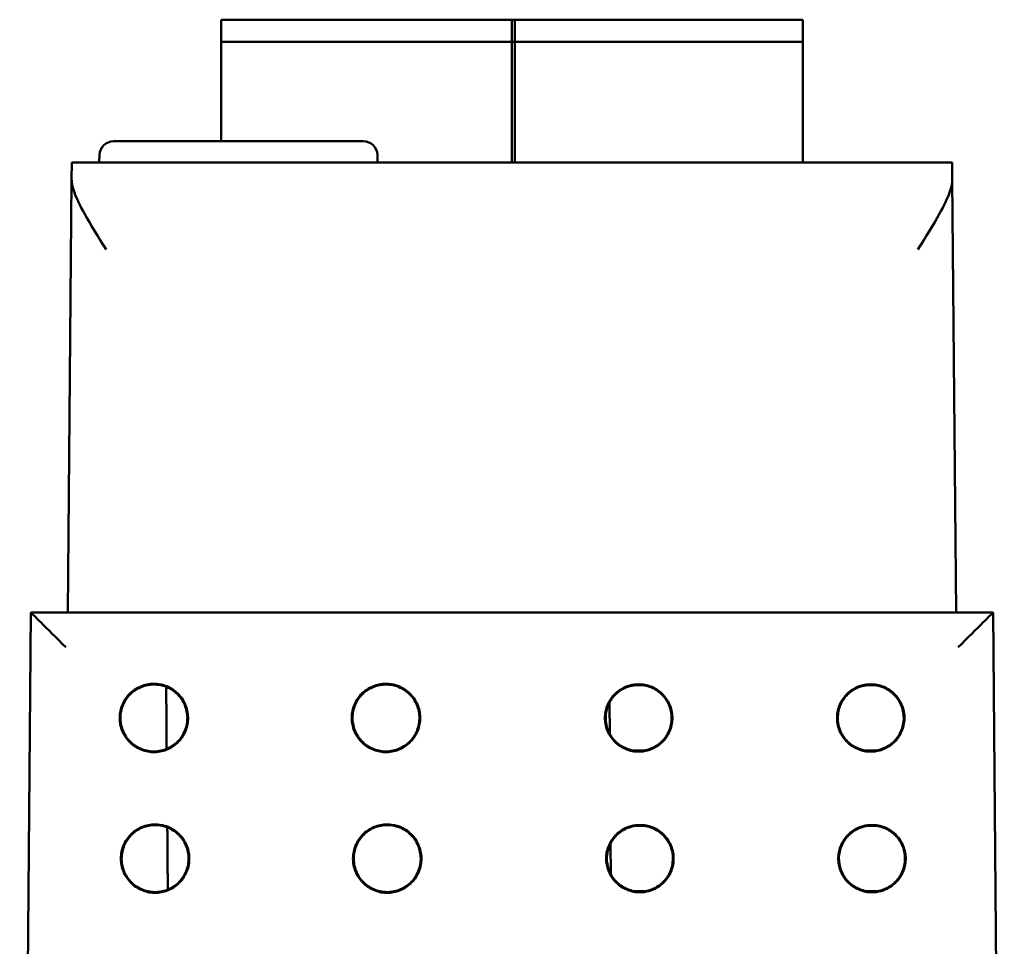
# Model space of a CAD drawing. Header units: inches. Extents: x 1.3 to 23.8, y 0.4 to 18.6.
# Tile 3 of 14: x 9.9 to 11.3, y 5 to 6.4. Entities that reach past the tile are written whole.
import ezdxf

# ---------------------------------------------------------------- set-up
doc = ezdxf.new("R2010")
doc.units = ezdxf.units.IN
doc.header["$LTSCALE"] = 0.8
doc.header["$MEASUREMENT"] = 0
doc.layers.add('Visible (ANSI)', color=7, linetype='Continuous', lineweight=50)

msp = doc.modelspace()

# ---------------------------------------------------------------- linework, layer by layer
at = {"layer": 'Visible (ANSI)'}
for p, q in [((10.144, 6.3625), (10.144, 6.3546)), ((10.144, 6.3625), (10.5613, 6.3625)), ((10.5574, 6.3625), (10.5574, 6.3546)), ((10.5574, 6.3625), (10.9708, 6.3625)), ((10.5613, 6.3546), (10.5613, 6.3625)), ((10.9708, 6.3546), (10.9708, 6.3625)), ((10.144, 6.3389), (10.144, 6.3546)), ((10.5574, 6.3546), (10.5574, 6.3389)), ((10.5613, 6.3389), (10.5613, 6.3546)), ((10.9708, 6.3546), (10.9708, 6.3389)), ((10.144, 6.3389), (10.144, 6.331)), ((10.144, 6.1895), (10.144, 6.331)), ((10.144, 6.331), (10.5613, 6.331)), ((10.5574, 6.3389), (10.5574, 6.331)), ((10.5574, 6.331), (10.5574, 6.1595)), ((10.5574, 6.331), (10.9708, 6.331)), ((10.5613, 6.331), (10.5613, 6.3389)), ((10.5613, 6.1595), (10.5613, 6.331)), ((10.9708, 6.331), (10.9708, 6.3389)), ((10.9708, 6.331), (10.9708, 6.1595)), ((9.9908, 6.1895), (10.346, 6.1895)), ((9.9708, 6.1702), (9.9705, 6.1595)), ((10.366, 6.1702), (10.3663, 6.1595)), ((9.9313, 6.1351), (9.9315, 6.1595)), ((11.1833, 6.1595), (9.9315, 6.1595)), ((11.1833, 6.1595), (11.1835, 6.1351)), ((9.9313, 6.1351), (9.9259, 5.5195)), ((11.1889, 5.5195), (11.1835, 6.1351)), ((9.8732, 5.5195), (9.8574, 3.7085)), ((11.2416, 5.5195), (9.8732, 5.5195)), ((9.8732, 5.5195), (9.8732, 5.5195)), ((11.2416, 5.5195), (11.2416, 5.5195)), ((11.2574, 3.7085), (11.2416, 5.5195)), ((10.7311, 5.4169), (10.7439, 5.4169)), ((10.7439, 5.4159), (10.7312, 5.4159)), ((11.0611, 5.4169), (11.0739, 5.4169)), ((11.0739, 5.4159), (11.0612, 5.4159)), ((10.6959, 5.391), (10.6963, 5.3471)), ((10.7439, 5.3219), (10.7311, 5.3219)), ((10.7312, 5.323), (10.7439, 5.323)), ((11.0739, 5.3219), (11.0611, 5.3219)), ((11.0612, 5.323), (11.0739, 5.323)), ((10.7328, 5.217), (10.7457, 5.217)), ((10.7456, 5.2159), (10.7329, 5.2159)), ((11.0628, 5.217), (11.0757, 5.217)), ((11.0756, 5.2159), (11.0629, 5.2159)), ((10.6976, 5.1911), (10.698, 5.1471)), ((10.7457, 5.1219), (10.7328, 5.1219)), ((10.7329, 5.123), (10.7456, 5.123)), ((11.0757, 5.1219), (11.0628, 5.1219)), ((11.0629, 5.123), (11.0756, 5.123))]:
    msp.add_line(p, q, dxfattribs=at)
for centre, start, end in [((9.9908, 6.1695), 90, 178), ((10.346, 6.1695), 2, 90)]:
    msp.add_arc(centre, 0.02, start, end, dxfattribs=at)
for centre, major_axis, start_param, end_param in [((9.9228, 5.4695), (0.0496, -0.05), 1.575198, 3.137267), ((11.192, 5.4695), (-0.0496, -0.05), 3.145918, 4.707988)]:
    msp.add_ellipse(centre, major_axis=major_axis, ratio=0.004363, start_param=start_param, end_param=end_param, dxfattribs=at)
for points, knots in [([(9.9804, 6.0355), (9.9804, 6.0356), (9.9803, 6.0357), (9.9691, 6.0537), (9.9583, 6.071), (9.9432, 6.0981), (9.9383, 6.1082), (9.9326, 6.1241), (9.9312, 6.1301), (9.9313, 6.1351)], [-0.0007569, -0.0007569, -0.0007569, -0.0007569, 0, 0, 0.1605033, 0.1605033, 0.2756155, 0.2756155, 0.369841, 0.369841, 0.369841, 0.369841]), ([(11.1835, 6.1351), (11.1836, 6.1301), (11.1823, 6.1241), (11.1765, 6.1082), (11.1716, 6.0981), (11.1566, 6.071), (11.1457, 6.0537), (11.1345, 6.0357), (11.1345, 6.0356), (11.1344, 6.0355)], [0, 0, 0, 0, 0.0646422, 0.0646422, 0.1436135, 0.1436135, 0.2537248, 0.2537248, 0.254244, 0.254244, 0.254244, 0.254244]), ([(10.0482, 5.4181), (10.0529, 5.4181), (10.0576, 5.4174), (10.0682, 5.4142), (10.0738, 5.4112), (10.0837, 5.4033), (10.0878, 5.3984), (10.0939, 5.3873), (10.0958, 5.3812), (10.0972, 5.3686), (10.0967, 5.3623), (10.0933, 5.3501), (10.0903, 5.3444), (10.0825, 5.3344), (10.0777, 5.3303), (10.0667, 5.324), (10.0606, 5.322), (10.048, 5.3204), (10.0416, 5.3209), (10.0294, 5.3242), (10.0237, 5.327), (10.0136, 5.3347), (10.0094, 5.3395), (10.003, 5.3504), (10.0009, 5.3564), (9.9992, 5.369), (9.9995, 5.3754), (10.0027, 5.3876), (10.0054, 5.3934), (10.0113, 5.4014), (10.0138, 5.404), (10.0192, 5.4087), (10.0222, 5.4107), (10.0254, 5.4124), (10.031, 5.4153), (10.0371, 5.4172), (10.045, 5.418), (10.0466, 5.4181), (10.0482, 5.4181)], [0.060561, 0.060561, 0.060561, 0.060561, 0.0964888, 0.0964888, 0.144728, 0.144728, 0.1929677, 0.1929677, 0.2412113, 0.2412113, 0.2894602, 0.2894602, 0.3377125, 0.3377125, 0.3859646, 0.3859646, 0.4342127, 0.4342127, 0.4824551, 0.4824551, 0.5306933, 0.5306933, 0.5789308, 0.5789308, 0.6271715, 0.6271715, 0.6754172, 0.6754172, 0.7236667, 0.7236667, 0.7509825, 0.7509825, 0.7783016, 0.7783016, 0.7783016, 0.8265483, 0.8265483, 0.8388626, 0.8388626, 0.8388626, 0.8388626]), ([(10.3782, 5.4181), (10.3829, 5.4181), (10.3876, 5.4174), (10.3982, 5.4142), (10.4038, 5.4112), (10.4137, 5.4033), (10.4178, 5.3984), (10.4239, 5.3873), (10.4258, 5.3812), (10.4272, 5.3686), (10.4267, 5.3623), (10.4233, 5.3501), (10.4203, 5.3444), (10.4125, 5.3344), (10.4077, 5.3303), (10.3967, 5.324), (10.3906, 5.322), (10.378, 5.3204), (10.3716, 5.3209), (10.3594, 5.3242), (10.3537, 5.327), (10.3436, 5.3347), (10.3394, 5.3395), (10.333, 5.3504), (10.3309, 5.3564), (10.3292, 5.369), (10.3295, 5.3754), (10.3327, 5.3876), (10.3354, 5.3934), (10.3413, 5.4014), (10.3438, 5.404), (10.3492, 5.4087), (10.3522, 5.4107), (10.3554, 5.4124), (10.361, 5.4153), (10.3671, 5.4172), (10.375, 5.418), (10.3766, 5.4181), (10.3782, 5.4181)], [0.060561, 0.060561, 0.060561, 0.060561, 0.0964888, 0.0964888, 0.144728, 0.144728, 0.1929677, 0.1929677, 0.2412113, 0.2412113, 0.2894602, 0.2894602, 0.3377125, 0.3377125, 0.3859646, 0.3859646, 0.4342127, 0.4342127, 0.4824551, 0.4824551, 0.5306933, 0.5306933, 0.5789308, 0.5789308, 0.6271715, 0.6271715, 0.6754172, 0.6754172, 0.7236667, 0.7236667, 0.7509825, 0.7509825, 0.7783016, 0.7783016, 0.7783016, 0.8265483, 0.8265483, 0.8388626, 0.8388626, 0.8388626, 0.8388626]), ([(10.0482, 5.417), (10.042, 5.417), (10.0359, 5.4158), (10.0244, 5.4111), (10.0192, 5.4077), (10.0104, 5.399), (10.0069, 5.3938), (10.002, 5.3824), (10.0007, 5.3763), (10.0005, 5.3639), (10.0017, 5.3577), (10.0062, 5.3462), (10.0096, 5.3409), (10.0182, 5.332), (10.0233, 5.3284), (10.0347, 5.3234), (10.0408, 5.322), (10.0532, 5.3217), (10.0593, 5.3228), (10.0709, 5.3272), (10.0762, 5.3305), (10.0853, 5.3389), (10.0889, 5.344), (10.0941, 5.3553), (10.0955, 5.3614), (10.096, 5.3738), (10.095, 5.3799), (10.0908, 5.3916), (10.0875, 5.3969), (10.0792, 5.4061), (10.0742, 5.4098), (10.0654, 5.414), (10.0621, 5.4151), (10.0552, 5.4166), (10.0517, 5.417), (10.0482, 5.417)], [0, 0, 0, 0, 0.0472184, 0.0472184, 0.0944347, 0.0944347, 0.1416526, 0.1416526, 0.1888748, 0.1888748, 0.2361018, 0.2361018, 0.2833312, 0.2833312, 0.3305593, 0.3305593, 0.3777828, 0.3777828, 0.4250011, 0.4250011, 0.4722162, 0.4722162, 0.5194317, 0.5194317, 0.566651, 0.566651, 0.6138749, 0.6138749, 0.6611017, 0.6611017, 0.7083282, 0.7083282, 0.7350632, 0.7350632, 0.7618, 0.7618, 0.7618, 0.7618]), ([(10.3782, 5.417), (10.372, 5.417), (10.3659, 5.4158), (10.3544, 5.4111), (10.3492, 5.4077), (10.3404, 5.399), (10.3369, 5.3938), (10.332, 5.3824), (10.3307, 5.3763), (10.3305, 5.3639), (10.3317, 5.3577), (10.3362, 5.3462), (10.3396, 5.3409), (10.3482, 5.332), (10.3533, 5.3284), (10.3647, 5.3234), (10.3708, 5.322), (10.3832, 5.3217), (10.3893, 5.3228), (10.4009, 5.3272), (10.4062, 5.3305), (10.4153, 5.3389), (10.4189, 5.344), (10.4241, 5.3553), (10.4255, 5.3614), (10.426, 5.3738), (10.425, 5.3799), (10.4208, 5.3916), (10.4175, 5.3969), (10.4092, 5.4061), (10.4042, 5.4098), (10.3954, 5.414), (10.3921, 5.4151), (10.3852, 5.4166), (10.3817, 5.417), (10.3782, 5.417)], [0, 0, 0, 0, 0.0472184, 0.0472184, 0.0944347, 0.0944347, 0.1416526, 0.1416526, 0.1888748, 0.1888748, 0.2361018, 0.2361018, 0.2833312, 0.2833312, 0.3305593, 0.3305593, 0.3777828, 0.3777828, 0.4250011, 0.4250011, 0.4722162, 0.4722162, 0.5194317, 0.5194317, 0.566651, 0.566651, 0.6138749, 0.6138749, 0.6611017, 0.6611017, 0.7083282, 0.7083282, 0.7350632, 0.7350632, 0.7618, 0.7618, 0.7618, 0.7618]), ([(10.7311, 5.3219), (10.7249, 5.3228), (10.719, 5.3248), (10.7081, 5.331), (10.7034, 5.3352), (10.6958, 5.3451), (10.693, 5.3507), (10.6896, 5.3627), (10.6892, 5.369), (10.6907, 5.3814), (10.6926, 5.3874), (10.6987, 5.3983), (10.7028, 5.4031), (10.7111, 5.4096), (10.7148, 5.4118), (10.7227, 5.4152), (10.7268, 5.4164), (10.7311, 5.4169)], [0.0000418, 0.0000418, 0.0000418, 0.0000418, 0.0475528, 0.0475528, 0.0951059, 0.0951059, 0.1426606, 0.1426606, 0.1902173, 0.1902173, 0.237775, 0.237775, 0.2853322, 0.2853322, 0.3180771, 0.3180771, 0.3507779, 0.3507779, 0.3507779, 0.3507779]), ([(10.7312, 5.323), (10.7251, 5.3238), (10.7193, 5.3258), (10.7088, 5.3319), (10.7041, 5.3359), (10.6967, 5.3456), (10.6939, 5.3511), (10.6907, 5.3629), (10.6902, 5.369), (10.6917, 5.3812), (10.6936, 5.387), (10.6996, 5.3977), (10.7036, 5.4024), (10.7116, 5.4088), (10.7153, 5.4109), (10.723, 5.4142), (10.727, 5.4153), (10.7312, 5.4159)], [0.0002162, 0.0002162, 0.0002162, 0.0002162, 0.0465304, 0.0465304, 0.0930614, 0.0930614, 0.1395941, 0.1395941, 0.1861282, 0.1861282, 0.2326625, 0.2326625, 0.279196, 0.279196, 0.3112365, 0.3112365, 0.343058, 0.343058, 0.343058, 0.343058]), ([(10.7311, 5.4169), (10.7311, 5.4166), (10.7311, 5.4163), (10.7312, 5.4159), (10.7312, 5.4159), (10.7312, 5.4159)], [0.0378751, 0.0378751, 0.0378751, 0.0378751, 0.1791563, 0.1791563, 0.1878725, 0.1878725, 0.1878725, 0.1878725]), ([(10.7439, 5.4169), (10.7439, 5.4166), (10.7439, 5.4163), (10.7439, 5.4159), (10.7439, 5.4159), (10.7439, 5.4159)], [-0.3204375, -0.3204375, -0.3204375, -0.3204375, -0.1791558, -0.1791558, -0.1704401, -0.1704401, -0.1704401, -0.1704401]), ([(10.7439, 5.4169), (10.7501, 5.4161), (10.7561, 5.4141), (10.7669, 5.4078), (10.7716, 5.4037), (10.7792, 5.3938), (10.7821, 5.3882), (10.7854, 5.3761), (10.7858, 5.3699), (10.7843, 5.3575), (10.7824, 5.3515), (10.7763, 5.3406), (10.7722, 5.3358), (10.7639, 5.3292), (10.7602, 5.327), (10.7523, 5.3237), (10.7482, 5.3225), (10.7439, 5.3219)], [0.0000443, 0.0000443, 0.0000443, 0.0000443, 0.0475535, 0.0475535, 0.0951083, 0.0951083, 0.1426655, 0.1426655, 0.190225, 0.190225, 0.2377854, 0.2377854, 0.2853449, 0.2853449, 0.3180829, 0.3180829, 0.3507804, 0.3507804, 0.3507804, 0.3507804]), ([(10.7439, 5.4159), (10.7499, 5.4151), (10.7557, 5.4131), (10.7662, 5.407), (10.7709, 5.4029), (10.7783, 5.3933), (10.7811, 5.3878), (10.7843, 5.376), (10.7848, 5.3698), (10.7833, 5.3577), (10.7814, 5.3519), (10.7754, 5.3412), (10.7715, 5.3365), (10.7634, 5.3301), (10.7597, 5.3279), (10.752, 5.3247), (10.748, 5.3235), (10.7439, 5.323)], [0.0002185, 0.0002185, 0.0002185, 0.0002185, 0.0465311, 0.0465311, 0.0930638, 0.0930638, 0.1395989, 0.1395989, 0.1861357, 0.1861357, 0.2326727, 0.2326727, 0.2792084, 0.2792084, 0.3112422, 0.3112422, 0.3430604, 0.3430604, 0.3430604, 0.3430604]), ([(11.0611, 5.3219), (11.0549, 5.3228), (11.049, 5.3248), (11.0381, 5.331), (11.0334, 5.3352), (11.0258, 5.3451), (11.023, 5.3507), (11.0196, 5.3627), (11.0192, 5.369), (11.0207, 5.3814), (11.0226, 5.3874), (11.0287, 5.3983), (11.0328, 5.4031), (11.0411, 5.4096), (11.0448, 5.4118), (11.0527, 5.4152), (11.0568, 5.4164), (11.0611, 5.4169)], [0.0000418, 0.0000418, 0.0000418, 0.0000418, 0.0475528, 0.0475528, 0.0951059, 0.0951059, 0.1426606, 0.1426606, 0.1902173, 0.1902173, 0.237775, 0.237775, 0.2853322, 0.2853322, 0.3180771, 0.3180771, 0.3507779, 0.3507779, 0.3507779, 0.3507779]), ([(11.0612, 5.323), (11.0551, 5.3238), (11.0493, 5.3258), (11.0388, 5.3319), (11.0341, 5.3359), (11.0267, 5.3456), (11.0239, 5.3511), (11.0207, 5.3629), (11.0202, 5.369), (11.0217, 5.3812), (11.0236, 5.387), (11.0296, 5.3977), (11.0336, 5.4024), (11.0416, 5.4088), (11.0453, 5.4109), (11.053, 5.4142), (11.057, 5.4153), (11.0612, 5.4159)], [0.0002162, 0.0002162, 0.0002162, 0.0002162, 0.0465304, 0.0465304, 0.0930614, 0.0930614, 0.1395941, 0.1395941, 0.1861282, 0.1861282, 0.2326625, 0.2326625, 0.279196, 0.279196, 0.3112365, 0.3112365, 0.343058, 0.343058, 0.343058, 0.343058]), ([(11.0611, 5.4169), (11.0611, 5.4166), (11.0611, 5.4163), (11.0612, 5.4159), (11.0612, 5.4159), (11.0612, 5.4159)], [0.0378751, 0.0378751, 0.0378751, 0.0378751, 0.1791563, 0.1791563, 0.1878725, 0.1878725, 0.1878725, 0.1878725]), ([(11.0739, 5.4169), (11.0739, 5.4166), (11.0739, 5.4163), (11.0739, 5.4159), (11.0739, 5.4159), (11.0739, 5.4159)], [-0.3204375, -0.3204375, -0.3204375, -0.3204375, -0.1791558, -0.1791558, -0.1704401, -0.1704401, -0.1704401, -0.1704401]), ([(11.0739, 5.4169), (11.0801, 5.4161), (11.0861, 5.4141), (11.0969, 5.4078), (11.1016, 5.4037), (11.1092, 5.3938), (11.1121, 5.3882), (11.1154, 5.3761), (11.1158, 5.3699), (11.1143, 5.3575), (11.1124, 5.3515), (11.1063, 5.3406), (11.1022, 5.3358), (11.0939, 5.3292), (11.0902, 5.327), (11.0823, 5.3237), (11.0782, 5.3225), (11.0739, 5.3219)], [0.0000443, 0.0000443, 0.0000443, 0.0000443, 0.0475535, 0.0475535, 0.0951083, 0.0951083, 0.1426655, 0.1426655, 0.190225, 0.190225, 0.2377854, 0.2377854, 0.2853449, 0.2853449, 0.3180829, 0.3180829, 0.3507804, 0.3507804, 0.3507804, 0.3507804]), ([(11.0739, 5.4159), (11.0799, 5.4151), (11.0857, 5.4131), (11.0962, 5.407), (11.1009, 5.4029), (11.1083, 5.3933), (11.1111, 5.3878), (11.1143, 5.376), (11.1148, 5.3698), (11.1133, 5.3577), (11.1114, 5.3519), (11.1054, 5.3412), (11.1015, 5.3365), (11.0934, 5.3301), (11.0897, 5.3279), (11.082, 5.3247), (11.078, 5.3235), (11.0739, 5.323)], [0.0002185, 0.0002185, 0.0002185, 0.0002185, 0.0465311, 0.0465311, 0.0930638, 0.0930638, 0.1395989, 0.1395989, 0.1861357, 0.1861357, 0.2326727, 0.2326727, 0.2792084, 0.2792084, 0.3112422, 0.3112422, 0.3430604, 0.3430604, 0.3430604, 0.3430604]), ([(10.7311, 5.3219), (10.7311, 5.3223), (10.7311, 5.3226), (10.7312, 5.3229), (10.7312, 5.323), (10.7312, 5.323)], [-0.3225433, -0.3225433, -0.3225433, -0.3225433, -0.1791558, -0.1791558, -0.1725002, -0.1725002, -0.1725002, -0.1725002]), ([(10.7439, 5.3219), (10.7439, 5.3223), (10.7439, 5.3226), (10.7439, 5.3229), (10.7439, 5.323), (10.7439, 5.323)], [0.0357693, 0.0357693, 0.0357693, 0.0357693, 0.1791562, 0.1791562, 0.1858123, 0.1858123, 0.1858123, 0.1858123]), ([(11.0611, 5.3219), (11.0611, 5.3223), (11.0611, 5.3226), (11.0612, 5.3229), (11.0612, 5.323), (11.0612, 5.323)], [-0.3225433, -0.3225433, -0.3225433, -0.3225433, -0.1791558, -0.1791558, -0.1725002, -0.1725002, -0.1725002, -0.1725002]), ([(11.0739, 5.3219), (11.0739, 5.3223), (11.0739, 5.3226), (11.0739, 5.3229), (11.0739, 5.323), (11.0739, 5.323)], [0.0357693, 0.0357693, 0.0357693, 0.0357693, 0.1791562, 0.1791562, 0.1858123, 0.1858123, 0.1858123, 0.1858123]), ([(10.05, 5.2181), (10.0547, 5.2181), (10.0593, 5.2174), (10.0699, 5.2143), (10.0756, 5.2113), (10.0854, 5.2033), (10.0896, 5.1984), (10.0956, 5.1873), (10.0976, 5.1812), (10.099, 5.1686), (10.0985, 5.1623), (10.095, 5.1501), (10.0921, 5.1444), (10.0843, 5.1344), (10.0794, 5.1302), (10.0684, 5.124), (10.0623, 5.122), (10.0498, 5.1204), (10.0434, 5.1208), (10.0312, 5.1241), (10.0254, 5.127), (10.0154, 5.1347), (10.0111, 5.1395), (10.0047, 5.1504), (10.0026, 5.1564), (10.0009, 5.169), (10.0013, 5.1754), (10.0044, 5.1877), (10.0071, 5.1934), (10.0131, 5.2014), (10.0155, 5.204), (10.021, 5.2087), (10.0239, 5.2107), (10.0271, 5.2124), (10.0327, 5.2154), (10.0388, 5.2172), (10.0467, 5.218), (10.0483, 5.2181), (10.05, 5.2181)], [0.0605897, 0.0605897, 0.0605897, 0.0605897, 0.0965495, 0.0965495, 0.1448186, 0.1448186, 0.1930883, 0.1930883, 0.241362, 0.241362, 0.2896411, 0.2896411, 0.3379239, 0.3379239, 0.3862065, 0.3862065, 0.434485, 0.434485, 0.4827576, 0.4827576, 0.5310259, 0.5310259, 0.5792933, 0.5792933, 0.6275641, 0.6275641, 0.6758399, 0.6758399, 0.7241199, 0.7241199, 0.7514528, 0.7514528, 0.7787892, 0.7787892, 0.7787892, 0.8270663, 0.8270663, 0.8393789, 0.8393789, 0.8393789, 0.8393789]), ([(10.05, 5.2171), (10.0438, 5.2171), (10.0376, 5.2159), (10.0261, 5.2112), (10.0209, 5.2077), (10.0121, 5.199), (10.0086, 5.1938), (10.0037, 5.1824), (10.0024, 5.1763), (10.0023, 5.1639), (10.0034, 5.1577), (10.0079, 5.1462), (10.0113, 5.1409), (10.0199, 5.132), (10.0251, 5.1284), (10.0364, 5.1234), (10.0425, 5.122), (10.0549, 5.1217), (10.0611, 5.1227), (10.0727, 5.1271), (10.078, 5.1305), (10.087, 5.1389), (10.0907, 5.144), (10.0958, 5.1553), (10.0973, 5.1614), (10.0978, 5.1738), (10.0968, 5.18), (10.0926, 5.1916), (10.0893, 5.197), (10.081, 5.2061), (10.0759, 5.2099), (10.0671, 5.214), (10.0638, 5.2152), (10.057, 5.2167), (10.0535, 5.2171), (10.05, 5.2171)], [0, 0, 0, 0, 0.0472485, 0.0472485, 0.0944949, 0.0944949, 0.1417427, 0.1417427, 0.188995, 0.188995, 0.2362523, 0.2362523, 0.2835122, 0.2835122, 0.3307708, 0.3307708, 0.3780247, 0.3780247, 0.4252732, 0.4252732, 0.4725183, 0.4725183, 0.5197638, 0.5197638, 0.567013, 0.567013, 0.6142672, 0.6142672, 0.6615246, 0.6615246, 0.7087815, 0.7087815, 0.7355337, 0.7355337, 0.7622876, 0.7622876, 0.7622876, 0.7622876]), ([(10.38, 5.2181), (10.3847, 5.2181), (10.3893, 5.2174), (10.3999, 5.2143), (10.4056, 5.2113), (10.4154, 5.2033), (10.4196, 5.1984), (10.4256, 5.1873), (10.4276, 5.1812), (10.429, 5.1686), (10.4285, 5.1623), (10.425, 5.1501), (10.4221, 5.1444), (10.4143, 5.1344), (10.4094, 5.1302), (10.3984, 5.124), (10.3923, 5.122), (10.3798, 5.1204), (10.3734, 5.1208), (10.3612, 5.1241), (10.3554, 5.127), (10.3454, 5.1347), (10.3411, 5.1395), (10.3347, 5.1504), (10.3326, 5.1564), (10.3309, 5.169), (10.3313, 5.1754), (10.3344, 5.1877), (10.3371, 5.1934), (10.3431, 5.2014), (10.3455, 5.204), (10.351, 5.2087), (10.3539, 5.2107), (10.3571, 5.2124), (10.3627, 5.2154), (10.3688, 5.2172), (10.3767, 5.218), (10.3783, 5.2181), (10.38, 5.2181)], [0.0605897, 0.0605897, 0.0605897, 0.0605897, 0.0965495, 0.0965495, 0.1448186, 0.1448186, 0.1930883, 0.1930883, 0.241362, 0.241362, 0.2896411, 0.2896411, 0.3379239, 0.3379239, 0.3862065, 0.3862065, 0.434485, 0.434485, 0.4827576, 0.4827576, 0.5310259, 0.5310259, 0.5792933, 0.5792933, 0.6275641, 0.6275641, 0.6758399, 0.6758399, 0.7241199, 0.7241199, 0.7514528, 0.7514528, 0.7787892, 0.7787892, 0.7787892, 0.8270663, 0.8270663, 0.8393789, 0.8393789, 0.8393789, 0.8393789]), ([(10.38, 5.2171), (10.3738, 5.2171), (10.3676, 5.2159), (10.3561, 5.2112), (10.3509, 5.2077), (10.3421, 5.199), (10.3386, 5.1938), (10.3337, 5.1824), (10.3324, 5.1763), (10.3323, 5.1639), (10.3334, 5.1577), (10.3379, 5.1462), (10.3413, 5.1409), (10.3499, 5.132), (10.3551, 5.1284), (10.3664, 5.1234), (10.3725, 5.122), (10.3849, 5.1217), (10.3911, 5.1227), (10.4027, 5.1271), (10.408, 5.1305), (10.417, 5.1389), (10.4207, 5.144), (10.4258, 5.1553), (10.4273, 5.1614), (10.4278, 5.1738), (10.4268, 5.18), (10.4226, 5.1916), (10.4193, 5.197), (10.411, 5.2061), (10.4059, 5.2099), (10.3971, 5.214), (10.3938, 5.2152), (10.387, 5.2167), (10.3835, 5.2171), (10.38, 5.2171)], [0, 0, 0, 0, 0.0472485, 0.0472485, 0.0944949, 0.0944949, 0.1417427, 0.1417427, 0.188995, 0.188995, 0.2362523, 0.2362523, 0.2835122, 0.2835122, 0.3307708, 0.3307708, 0.3780247, 0.3780247, 0.4252732, 0.4252732, 0.4725183, 0.4725183, 0.5197638, 0.5197638, 0.567013, 0.567013, 0.6142672, 0.6142672, 0.6615246, 0.6615246, 0.7087815, 0.7087815, 0.7355337, 0.7355337, 0.7622876, 0.7622876, 0.7622876, 0.7622876]), ([(10.7328, 5.1219), (10.7266, 5.1228), (10.7207, 5.1248), (10.7099, 5.131), (10.7051, 5.1352), (10.6975, 5.1451), (10.6947, 5.1507), (10.6914, 5.1627), (10.6909, 5.169), (10.6924, 5.1814), (10.6944, 5.1874), (10.7005, 5.1983), (10.7045, 5.2031), (10.7128, 5.2097), (10.7165, 5.2119), (10.7244, 5.2153), (10.7286, 5.2164), (10.7328, 5.217)], [0.0000367, 0.0000367, 0.0000367, 0.0000367, 0.047583, 0.047583, 0.0951662, 0.0951662, 0.1427512, 0.1427512, 0.1903381, 0.1903381, 0.237926, 0.237926, 0.2855135, 0.2855135, 0.3182792, 0.3182792, 0.351006, 0.351006, 0.351006, 0.351006]), ([(10.7329, 5.123), (10.7269, 5.1238), (10.7211, 5.1258), (10.7105, 5.1319), (10.7059, 5.1359), (10.6984, 5.1456), (10.6956, 5.1511), (10.6924, 5.1629), (10.6919, 5.169), (10.6934, 5.1812), (10.6953, 5.187), (10.7013, 5.1977), (10.7053, 5.2024), (10.7134, 5.2088), (10.717, 5.211), (10.7247, 5.2143), (10.7288, 5.2154), (10.7329, 5.2159)], [0.000211, 0.000211, 0.000211, 0.000211, 0.0465606, 0.0465606, 0.0931219, 0.0931219, 0.1396848, 0.1396848, 0.1862491, 0.1862491, 0.2328137, 0.2328137, 0.2793774, 0.2793774, 0.3114386, 0.3114386, 0.3432861, 0.3432861, 0.3432861, 0.3432861]), ([(10.7328, 5.217), (10.7329, 5.2166), (10.7329, 5.2163), (10.7329, 5.216), (10.7329, 5.216), (10.7329, 5.2159)], [0.0334425, 0.0334425, 0.0334425, 0.0334425, 0.1791563, 0.1791563, 0.1834396, 0.1834396, 0.1834396, 0.1834396]), ([(10.7457, 5.217), (10.7457, 5.2166), (10.7456, 5.2163), (10.7456, 5.216), (10.7456, 5.216), (10.7456, 5.2159)], [-0.3248702, -0.3248702, -0.3248702, -0.3248702, -0.1791558, -0.1791558, -0.1748729, -0.1748729, -0.1748729, -0.1748729]), ([(10.7456, 5.2159), (10.7516, 5.2151), (10.7574, 5.2131), (10.768, 5.207), (10.7726, 5.203), (10.7801, 5.1933), (10.7829, 5.1878), (10.7861, 5.176), (10.7866, 5.1699), (10.7851, 5.1577), (10.7832, 5.1519), (10.7772, 5.1412), (10.7732, 5.1365), (10.7651, 5.1301), (10.7615, 5.1279), (10.7538, 5.1246), (10.7497, 5.1235), (10.7456, 5.123)], [0.0002134, 0.0002134, 0.0002134, 0.0002134, 0.0465613, 0.0465613, 0.0931243, 0.0931243, 0.1396896, 0.1396896, 0.1862566, 0.1862566, 0.2328239, 0.2328239, 0.2793898, 0.2793898, 0.3114444, 0.3114444, 0.3432885, 0.3432885, 0.3432885, 0.3432885]), ([(10.7457, 5.217), (10.7519, 5.2161), (10.7578, 5.2141), (10.7686, 5.2079), (10.7734, 5.2037), (10.781, 5.1938), (10.7838, 5.1882), (10.7871, 5.1762), (10.7876, 5.1699), (10.7861, 5.1575), (10.7842, 5.1515), (10.7781, 5.1406), (10.774, 5.1358), (10.7657, 5.1292), (10.762, 5.127), (10.7541, 5.1236), (10.7499, 5.1225), (10.7457, 5.1219)], [0.0000391, 0.0000391, 0.0000391, 0.0000391, 0.0475837, 0.0475837, 0.0951687, 0.0951687, 0.1427561, 0.1427561, 0.1903458, 0.1903458, 0.2379365, 0.2379365, 0.2855262, 0.2855262, 0.318285, 0.318285, 0.3510086, 0.3510086, 0.3510086, 0.3510086]), ([(11.0628, 5.1219), (11.0566, 5.1228), (11.0507, 5.1248), (11.0399, 5.131), (11.0351, 5.1352), (11.0275, 5.1451), (11.0247, 5.1507), (11.0214, 5.1627), (11.0209, 5.169), (11.0224, 5.1814), (11.0244, 5.1874), (11.0305, 5.1983), (11.0345, 5.2031), (11.0428, 5.2097), (11.0465, 5.2119), (11.0544, 5.2153), (11.0586, 5.2164), (11.0628, 5.217)], [0.0000367, 0.0000367, 0.0000367, 0.0000367, 0.047583, 0.047583, 0.0951662, 0.0951662, 0.1427512, 0.1427512, 0.1903381, 0.1903381, 0.237926, 0.237926, 0.2855135, 0.2855135, 0.3182792, 0.3182792, 0.351006, 0.351006, 0.351006, 0.351006]), ([(11.0629, 5.123), (11.0569, 5.1238), (11.0511, 5.1258), (11.0405, 5.1319), (11.0359, 5.1359), (11.0284, 5.1456), (11.0256, 5.1511), (11.0224, 5.1629), (11.0219, 5.169), (11.0234, 5.1812), (11.0253, 5.187), (11.0313, 5.1977), (11.0353, 5.2024), (11.0434, 5.2088), (11.047, 5.211), (11.0547, 5.2143), (11.0588, 5.2154), (11.0629, 5.2159)], [0.000211, 0.000211, 0.000211, 0.000211, 0.0465606, 0.0465606, 0.0931219, 0.0931219, 0.1396848, 0.1396848, 0.1862491, 0.1862491, 0.2328137, 0.2328137, 0.2793774, 0.2793774, 0.3114386, 0.3114386, 0.3432861, 0.3432861, 0.3432861, 0.3432861]), ([(11.0628, 5.217), (11.0629, 5.2166), (11.0629, 5.2163), (11.0629, 5.216), (11.0629, 5.216), (11.0629, 5.2159)], [0.0334425, 0.0334425, 0.0334425, 0.0334425, 0.1791563, 0.1791563, 0.1834396, 0.1834396, 0.1834396, 0.1834396]), ([(11.0757, 5.217), (11.0757, 5.2166), (11.0756, 5.2163), (11.0756, 5.216), (11.0756, 5.216), (11.0756, 5.2159)], [-0.3248702, -0.3248702, -0.3248702, -0.3248702, -0.1791558, -0.1791558, -0.1748729, -0.1748729, -0.1748729, -0.1748729]), ([(11.0756, 5.2159), (11.0816, 5.2151), (11.0874, 5.2131), (11.098, 5.207), (11.1026, 5.203), (11.1101, 5.1933), (11.1129, 5.1878), (11.1161, 5.176), (11.1166, 5.1699), (11.1151, 5.1577), (11.1132, 5.1519), (11.1072, 5.1412), (11.1032, 5.1365), (11.0951, 5.1301), (11.0915, 5.1279), (11.0838, 5.1246), (11.0797, 5.1235), (11.0756, 5.123)], [0.0002134, 0.0002134, 0.0002134, 0.0002134, 0.0465613, 0.0465613, 0.0931243, 0.0931243, 0.1396896, 0.1396896, 0.1862566, 0.1862566, 0.2328239, 0.2328239, 0.2793898, 0.2793898, 0.3114444, 0.3114444, 0.3432885, 0.3432885, 0.3432885, 0.3432885]), ([(11.0757, 5.217), (11.0819, 5.2161), (11.0878, 5.2141), (11.0986, 5.2079), (11.1034, 5.2037), (11.111, 5.1938), (11.1138, 5.1882), (11.1171, 5.1762), (11.1176, 5.1699), (11.1161, 5.1575), (11.1142, 5.1515), (11.1081, 5.1406), (11.104, 5.1358), (11.0957, 5.1292), (11.092, 5.127), (11.0841, 5.1236), (11.0799, 5.1225), (11.0757, 5.1219)], [0.0000391, 0.0000391, 0.0000391, 0.0000391, 0.0475837, 0.0475837, 0.0951687, 0.0951687, 0.1427561, 0.1427561, 0.1903458, 0.1903458, 0.2379365, 0.2379365, 0.2855262, 0.2855262, 0.318285, 0.318285, 0.3510086, 0.3510086, 0.3510086, 0.3510086]), ([(10.7328, 5.1219), (10.7329, 5.1223), (10.7329, 5.1226), (10.7329, 5.1229), (10.7329, 5.123), (10.7329, 5.123)], [-0.3269774, -0.3269774, -0.3269774, -0.3269774, -0.1791558, -0.1791558, -0.1769345, -0.1769345, -0.1769345, -0.1769345]), ([(10.7457, 5.1219), (10.7457, 5.1223), (10.7456, 5.1226), (10.7456, 5.1229), (10.7456, 5.123), (10.7456, 5.123)], [0.0313353, 0.0313353, 0.0313353, 0.0313353, 0.1791562, 0.1791562, 0.181378, 0.181378, 0.181378, 0.181378]), ([(11.0628, 5.1219), (11.0629, 5.1223), (11.0629, 5.1226), (11.0629, 5.1229), (11.0629, 5.123), (11.0629, 5.123)], [-0.3269774, -0.3269774, -0.3269774, -0.3269774, -0.1791558, -0.1791558, -0.1769345, -0.1769345, -0.1769345, -0.1769345]), ([(11.0757, 5.1219), (11.0757, 5.1223), (11.0756, 5.1226), (11.0756, 5.1229), (11.0756, 5.123), (11.0756, 5.123)], [0.0313353, 0.0313353, 0.0313353, 0.0313353, 0.1791562, 0.1791562, 0.181378, 0.181378, 0.181378, 0.181378])]:
    msp.add_open_spline(points, degree=3, knots=knots, dxfattribs=at)
for points in [[(10.0657, 5.4137), (10.0661, 5.3695), (10.0664, 5.3255)], [(10.0673, 5.2138), (10.0676, 5.1695), (10.068, 5.1254)]]:
    msp.add_open_spline(points, degree=2, dxfattribs=at)

doc.saveas('drawing.dxf')
